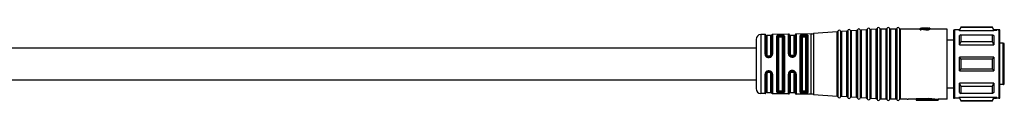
# Model space of a CAD drawing. Header units: millimetres. Extents: x -724 to 2929, y 427 to 799.
# Tile 35 of 48: x 783 to 984, y 439 to 454. Entities that reach past the tile are written whole.
import ezdxf

# ---------------------------------------------------------------- set-up
doc = ezdxf.new("R2010")
doc.units = ezdxf.units.MM

# ---------------------------------------------------------------- blocks, each defined once
blk = doc.blocks.new('Drawing View3')
at = {"color": 7, "linetype": 'Continuous', "lineweight": 25}
for p, q in [((974.78, 20.54), (973.93, 20.53)), ((973.93, 20.53), (973.93, 8.49)), ((974.78, 20.54), (974.78, 20.54)), ((974.78, 16.52), (974.78, 20.54)), ((974.96, 20.42), (974.96, 20.42)), ((974.96, 16.48), (974.96, 20.42)), ((975.94, 20.31), (975.14, 20.31)), ((975.14, 20.31), (975.14, 16.44)), ((975.94, 16.44), (975.94, 20.31)), ((976.13, 20.44), (976.13, 16.49)), ((979.55, 20.62), (976.31, 20.56)), ((976.31, 20.56), (976.31, 16.53)), ((977.16, 8.81), (977.16, 20.21)), ((978.04, 20.43), (977.84, 20.42)), ((978.04, 20.24), (977.84, 20.23)), ((978.73, 20.23), (978.73, 8.79)), ((979.55, 20.62), (979.55, 20.62)), ((979.55, 16.62), (979.55, 20.62)), ((979.75, 16.57), (979.75, 20.46)), ((980.74, 20.31), (979.94, 20.31)), ((979.94, 20.31), (979.94, 16.51)), ((980.74, 16.51), (980.74, 20.31)), ((980.94, 20.48), (980.94, 16.57)), ((984.23, 20.69), (981.14, 20.64)), ((981.14, 20.64), (981.14, 16.63)), ((982, 20.37), (981.94, 20.28)), ((981.94, 8.74), (981.94, 20.28)), ((982.15, 20.12), (982.15, 8.9)), ((982.64, 20.24), (982.64, 20.31)), ((982.84, 20.31), (982.64, 20.31)), ((982.64, 20.24), (982.84, 20.24)), ((982.84, 20.31), (982.84, 20.24)), ((983.33, 20.16), (983.34, 20.13)), ((983.34, 8.89), (983.34, 20.13)), ((983.54, 20.3), (983.53, 20.35)), ((983.54, 20.3), (983.54, 8.72)), ((984.23, 8.32), (984.23, 20.69)), ((984.23, 20.69), (984.23, 20.69)), ((989.49, 21.06), (984.66, 20.71)), ((984.66, 20.71), (984.66, 8.31)), ((984.66, 20.71), (984.66, 20.71)), ((989.49, 7.96), (989.49, 21.06)), ((989.49, 21.06), (989.49, 21.06)), ((989.66, 21.19), (989.66, 7.83)), ((989.66, 21.19), (989.66, 21.19)), ((990.21, 21.23), (990.21, 7.79)), ((991.49, 21.2), (990.4, 21.12)), ((990.4, 21.12), (990.4, 21.12)), ((990.4, 21.12), (990.4, 7.9)), ((991.49, 7.82), (991.49, 21.2)), ((991.49, 21.2), (991.49, 21.2)), ((991.66, 21.33), (991.66, 7.69)), ((991.66, 21.33), (991.66, 21.33)), ((992.21, 21.37), (992.21, 7.65)), ((993.49, 21.34), (992.4, 21.26)), ((992.4, 21.26), (992.4, 21.26)), ((992.4, 21.26), (992.4, 7.75)), ((993.49, 7.68), (993.49, 21.34)), ((993.49, 21.34), (993.49, 21.34)), ((993.66, 21.47), (993.66, 7.54)), ((993.66, 21.47), (993.66, 21.47)), ((994.21, 21.51), (994.21, 7.51)), ((995.49, 21.48), (994.4, 21.41)), ((994.4, 21.41), (994.4, 21.41)), ((994.4, 21.41), (994.4, 7.61)), ((995.49, 7.53), (995.49, 21.48)), ((995.49, 21.48), (995.49, 21.48)), ((995.66, 21.62), (995.66, 7.4)), ((995.66, 21.62), (995.66, 21.62)), ((996.21, 21.66), (996.21, 7.36)), ((997.49, 21.63), (996.4, 21.55)), ((996.4, 21.55), (996.4, 21.55)), ((996.4, 21.55), (996.4, 7.47)), ((997.49, 7.39), (997.49, 21.63)), ((997.49, 21.63), (997.49, 21.63)), ((997.66, 21.76), (997.66, 7.26)), ((997.66, 21.76), (997.66, 21.76)), ((998.22, 21.78), (998.22, 7.24)), ((998.4, 21.66), (998.4, 21.66)), ((998.4, 21.66), (998.4, 7.36)), ((999.49, 21.66), (998.4, 21.66)), ((999.49, 7.36), (999.49, 21.66)), ((999.49, 21.66), (999.49, 21.66)), ((999.67, 21.78), (999.67, 7.24)), ((999.67, 21.78), (999.67, 21.78)), ((1000.22, 21.78), (1000.22, 7.24)), ((1000.4, 21.66), (1000.4, 21.66)), ((1000.4, 21.66), (1000.4, 7.36)), ((1001.49, 21.66), (1000.4, 21.66)), ((1001.49, 7.36), (1001.49, 21.66)), ((1001.49, 21.66), (1001.49, 21.66)), ((1001.67, 21.78), (1001.67, 7.24)), ((1001.67, 21.78), (1001.67, 21.78)), ((1002.22, 21.78), (1002.22, 7.24)), ((1002.4, 21.66), (1002.4, 21.66)), ((1002.4, 21.66), (1002.4, 7.36)), ((1006.44, 21.66), (1002.4, 21.66)), ((1006.44, 21.86), (1006.66, 21.86)), ((1006.44, 21.86), (1006.44, 21.69)), ((1006.66, 21.69), (1006.44, 21.69)), ((1006.44, 21.49), (1006.44, 21.69)), ((1006.44, 21.49), (1006.66, 21.49)), ((1006.66, 21.86), (1007.72, 21.76)), ((1006.66, 21.85), (1007.59, 21.72)), ((1006.66, 21.69), (1006.66, 21.85)), ((1006.66, 21.49), (1006.66, 21.69)), ((1006.66, 21.65), (1007.59, 21.51)), ((1007.98, 21.85), (1006.7, 21.85)), ((1007.59, 21.51), (1007.59, 21.72)), ((1007.72, 21.5), (1007.72, 21.7)), ((1007.89, 21.74), (1007.98, 21.74)), ((1007.98, 21.69), (1007.89, 21.69)), ((1007.89, 21.49), (1007.89, 21.69)), ((1007.89, 21.49), (1007.98, 21.49)), ((1007.98, 21.86), (1007.98, 21.85)), ((1007.98, 21.74), (1007.98, 21.85)), ((1007.98, 21.49), (1007.98, 21.69)), ((1008.1, 21.76), (1008.1, 21.85)), ((1008.15, 21.5), (1008.15, 21.7)), ((1008.19, 21.78), (1008.19, 21.84)), ((1008.23, 21.82), (1008.23, 21.8)), ((1008.44, 21.85), (1008.26, 21.85)), ((1008.32, 21.53), (1008.32, 21.73)), ((1008.4, 21.56), (1008.4, 21.76)), ((1008.44, 21.82), (1008.44, 21.85)), ((1008.44, 21.8), (1008.44, 21.82)), ((1008.44, 21.6), (1008.44, 21.8)), ((1011.94, 21.66), (1008.44, 21.66)), ((1011.94, 7.36), (1011.94, 21.66)), ((1013.24, 21.31), (1013.24, 7.71)), ((1013.44, 21.51), (1013.44, 7.51)), ((1014.46, 21.51), (1013.44, 21.51)), ((1014.49, 21.37), (1014.38, 21.37)), ((1014.49, 21.51), (1014.46, 21.51)), ((1014.78, 22.01), (1014.49, 21.51)), ((1014.49, 21.37), (1014.78, 21.94)), ((1014.49, 21.37), (1014.49, 21.51)), ((1014.49, 21.37), (1021.49, 21.37)), ((1014.78, 20.5), (1014.49, 20.33)), ((1014.49, 18.4), (1014.49, 20.33)), ((1021.21, 22.01), (1014.78, 22.01)), ((1014.78, 22.01), (1014.78, 21.94)), ((1021.21, 21.94), (1014.78, 21.94)), ((1014.78, 20.5), (1014.78, 19.02)), ((1014.78, 20.5), (1021.21, 20.5)), ((1021.49, 21.51), (1021.21, 22.01)), ((1021.21, 21.94), (1021.21, 22.01)), ((1022.03, 21.51), (1021.49, 21.51)), ((1022.11, 21.37), (1021.49, 21.37)), ((1022.54, 21.51), (1022.03, 21.51)), ((1022.59, 21.51), (1022.54, 21.51)), ((1022.54, 21.37), (1022.54, 21.51)), ((1022.54, 21.37), (1022.59, 21.37)), ((1022.59, 21.37), (1022.59, 21.51)), ((1022.59, 7.64), (1022.59, 21.37)), ((1022.74, 21.23), (1022.74, 21.36)), ((1022.74, 7.79), (1022.74, 21.23)), ((972.94, 19.53), (972.94, 9.49)), ((977.36, 20.08), (977.36, 8.94)), ((977.54, 19.95), (977.54, 9.07)), ((977.84, 20.05), (978.04, 20.05)), ((978.34, 9.07), (978.34, 19.95)), ((978.54, 8.93), (978.54, 20.09)), ((982.34, 19.95), (982.34, 9.07)), ((982.64, 20.05), (982.84, 20.05)), ((983.14, 9.07), (983.14, 19.95)), ((1013.24, 19.36), (1011.94, 19.36)), ((1014.49, 18.4), (1014.78, 19.02)), ((1014.49, 18.4), (1021.49, 18.4)), ((1021.21, 19.02), (1014.78, 19.02)), ((1023.44, 18.76), (1022.74, 18.76)), ((1023.44, 14.51), (1023.44, 18.76)), ((1023.64, 10.56), (1023.64, 18.56)), ((972.94, 17.76), (764.99, 17.76)), ((975.44, 16.01), (975.44, 16.15)), ((975.44, 16.15), (975.64, 16.15)), ((975.64, 16.01), (975.64, 16.15)), ((979.91, 16.19), (979.85, 16.28)), ((979.91, 16.21), (979.94, 16.19)), ((979.93, 16.2), (979.91, 16.19)), ((980.44, 16.22), (980.24, 16.22)), ((980.86, 16.3), (980.88, 16.31)), ((980.9, 16.37), (980.88, 16.31)), ((975.44, 16.01), (975.64, 16.01)), ((975.44, 15.86), (975.64, 15.86)), ((980.24, 16.08), (980.44, 16.08)), ((1014.49, 13.14), (1014.49, 15.88)), ((1014.78, 15.55), (1014.49, 15.88)), ((1021.49, 15.88), (1014.49, 15.88)), ((1014.78, 15.55), (1014.78, 13.47)), ((1014.78, 15.55), (1021.21, 15.55)), ((1023.44, 10.36), (1023.44, 14.51)), ((974.78, 8.48), (974.78, 12.43)), ((974.96, 8.59), (974.96, 12.47)), ((975.14, 12.51), (975.14, 8.71)), ((975.64, 13.09), (975.44, 13.09)), ((975.64, 12.94), (975.44, 12.94)), ((975.44, 12.94), (975.44, 12.8)), ((975.64, 12.8), (975.44, 12.8)), ((975.64, 12.94), (975.64, 12.8)), ((975.94, 8.71), (975.94, 12.51)), ((976.13, 12.46), (976.13, 8.58)), ((976.31, 12.42), (976.31, 8.46)), ((979.55, 8.4), (979.55, 12.47)), ((979.75, 8.56), (979.75, 12.52)), ((979.86, 12.83), (979.94, 12.92)), ((979.92, 12.89), (979.95, 12.91)), ((979.95, 12.91), (979.94, 12.92)), ((979.94, 12.58), (979.94, 8.71)), ((980.44, 13.01), (980.24, 13.01)), ((980.24, 12.87), (980.44, 12.87)), ((980.74, 8.71), (980.74, 12.58)), ((980.8, 12.85), (980.77, 12.89)), ((980.85, 12.8), (980.87, 12.8)), ((980.86, 12.8), (980.89, 12.73)), ((980.94, 12.52), (980.94, 8.54)), ((981.14, 12.46), (981.14, 8.38)), ((1014.49, 13.14), (1014.78, 13.47)), ((1014.49, 13.14), (1021.49, 13.14)), ((1021.21, 13.47), (1014.78, 13.47)), ((764.99, 11.26), (972.94, 11.26)), ((1021.49, 10.62), (1014.49, 10.62)), ((1014.49, 8.69), (1014.49, 10.62)), ((1014.78, 9.99), (1014.49, 10.62)), ((1023.44, 10.36), (1022.74, 10.36)), ((974.78, 8.48), (973.93, 8.49)), ((973.93, 8.49), (973.93, 8.49)), ((975.14, 8.71), (975.94, 8.71)), ((976.31, 8.46), (976.31, 8.45)), ((979.55, 8.4), (976.31, 8.45)), ((978.04, 8.97), (977.84, 8.97)), ((977.84, 8.78), (978.04, 8.78)), ((977.84, 8.6), (978.04, 8.59)), ((979.94, 8.71), (980.74, 8.71)), ((981.14, 8.38), (981.14, 8.37)), ((984.23, 8.32), (981.14, 8.37)), ((981.94, 8.74), (982, 8.64)), ((982.84, 8.97), (982.64, 8.97)), ((982.64, 8.71), (982.64, 8.78)), ((982.84, 8.78), (982.64, 8.78)), ((982.64, 8.71), (982.84, 8.71)), ((982.84, 8.78), (982.84, 8.71)), ((983.34, 8.89), (983.33, 8.86)), ((984.66, 8.31), (989.49, 7.96)), ((1011.94, 9.66), (1013.24, 9.66)), ((1014.49, 8.69), (1014.78, 8.52)), ((1014.78, 9.99), (1014.78, 8.52)), ((1014.78, 9.99), (1021.21, 9.99)), ((1021.21, 8.52), (1014.78, 8.52)), ((991.49, 7.82), (990.4, 7.9)), ((993.49, 7.68), (992.4, 7.75)), ((995.49, 7.53), (994.4, 7.61)), ((997.49, 7.39), (996.4, 7.47)), ((999.49, 7.36), (998.4, 7.36)), ((1001.49, 7.36), (1000.4, 7.36)), ((1003.79, 7.36), (1002.4, 7.36)), ((1003.79, 7.36), (1004.02, 7.36)), ((1005.64, 7.36), (1004.02, 7.36)), ((1008.14, 7.42), (1005.64, 7.42)), ((1005.64, 7.42), (1005.64, 7.21)), ((1005.64, 7.21), (1005.64, 7.16)), ((1005.64, 7.21), (1008.14, 7.21)), ((1005.64, 7.16), (1010.15, 7.16)), ((1008.14, 7.52), (1010.14, 7.36)), ((1008.14, 7.52), (1008.14, 7.31)), ((1008.14, 7.31), (1010.14, 7.16)), ((1008.14, 7.31), (1008.14, 7.21)), ((1011.94, 7.36), (1010.14, 7.36)), ((1010.14, 7.36), (1010.14, 7.16)), ((1013.24, 7.71), (1013.24, 7.71)), ((1014.46, 7.51), (1013.44, 7.51)), ((1013.44, 7.51), (1013.44, 7.51)), ((1014.49, 7.64), (1014.38, 7.64)), ((1014.46, 7.51), (1014.49, 7.51)), ((1021.49, 7.64), (1014.49, 7.64)), ((1014.49, 7.51), (1014.49, 7.64)), ((1014.78, 7.08), (1014.49, 7.64)), ((1014.49, 7.51), (1014.78, 7.01)), ((1014.78, 7.08), (1014.78, 7.01)), ((1014.78, 7.08), (1021.21, 7.08)), ((1014.78, 7.01), (1021.21, 7.01)), ((1021.21, 7.01), (1021.49, 7.51)), ((1022.11, 7.64), (1021.49, 7.64)), ((1021.49, 7.64), (1021.49, 7.51)), ((1021.49, 7.51), (1022.03, 7.51)), ((1022.54, 7.51), (1022.03, 7.51)), ((1022.59, 7.64), (1022.54, 7.64)), ((1022.54, 7.51), (1022.54, 7.64)), ((1022.54, 7.51), (1022.59, 7.51)), ((1022.59, 7.51), (1022.59, 7.64)), ((1022.74, 7.66), (1022.74, 7.79))]:
    blk.add_line(p, q, dxfattribs=at)
at = {"color": 7, "linetype": 'Continuous', "lineweight": 25, "flags": 128}
for points in [[(982.84, 20.51), (982.73, 20.5), (982.64, 20.5)], [(1021.21, 19.02), (1021.21, 19.23), (1021.21, 19.43), (1021.21, 19.62), (1021.21, 19.81), (1021.21, 19.99), (1021.21, 20.17), (1021.21, 20.34), (1021.21, 20.5)], [(1021.49, 21.51), (1021.49, 21.51), (1021.49, 21.5), (1021.49, 21.49), (1021.49, 21.48), (1021.49, 21.46), (1021.49, 21.43), (1021.49, 21.41), (1021.49, 21.37)], [(1021.49, 20.33), (1021.49, 20.13), (1021.49, 19.92), (1021.49, 19.7), (1021.49, 19.46), (1021.49, 19.21), (1021.49, 18.95), (1021.49, 18.68), (1021.49, 18.4)], [(980.24, 15.93), (980.35, 15.93), (980.44, 15.93)], [(1021.21, 13.47), (1021.21, 13.73), (1021.21, 13.99), (1021.21, 14.25), (1021.21, 14.51), (1021.21, 14.77), (1021.21, 15.03), (1021.21, 15.29), (1021.21, 15.55)], [(1021.49, 15.88), (1021.49, 15.54), (1021.49, 15.2), (1021.49, 14.85), (1021.49, 14.51), (1021.49, 14.17), (1021.49, 13.82), (1021.49, 13.48), (1021.49, 13.14)], [(980.44, 13.17), (980.33, 13.17), (980.24, 13.17)], [(1021.49, 10.62), (1021.49, 10.34), (1021.49, 10.07), (1021.49, 9.81), (1021.49, 9.56), (1021.49, 9.32), (1021.49, 9.1), (1021.49, 8.89), (1021.49, 8.69)], [(982.64, 8.71), (982.64, 8.68), (982.64, 8.64), (982.64, 8.61), (982.64, 8.59), (982.64, 8.56), (982.64, 8.54), (982.64, 8.53), (982.64, 8.52)], [(982.64, 8.52), (982.75, 8.51), (982.84, 8.51)], [(1021.21, 8.52), (1021.21, 8.68), (1021.21, 8.85), (1021.21, 9.02), (1021.21, 9.21), (1021.21, 9.39), (1021.21, 9.59), (1021.21, 9.79), (1021.21, 9.99)], [(1021.21, 7.01), (1021.21, 7.01), (1021.21, 7.01), (1021.21, 7.02), (1021.21, 7.03), (1021.21, 7.04), (1021.21, 7.05), (1021.21, 7.07), (1021.21, 7.08)]]:
    blk.add_lwpolyline(points, dxfattribs=at)
at = {"color": 7, "linetype": 'Continuous', "lineweight": 25}
for centre, radius, start, end in [((973.94, 19.53), 1, 90.9414, 180), ((974.78, 20.34), 0.2, 25.1232, 90.9414), ((975.14, 20.51), 0.2, 205.1232, 270), ((975.94, 20.51), 0.2, 270, 338.8076), ((976.32, 20.36), 0.2, 90.9414, 158.8076), ((979.56, 20.42), 0.2, 13.2085, 90.9414), ((979.94, 20.51), 0.2, 193.2085, 270), ((980.74, 20.51), 0.2, 270, 350.5945), ((981.14, 20.44), 0.2, 90.9414, 170.5945), ((984.09, 28.69), 8, 270.9414, 274.0718), ((989.47, 21.26), 0.2, 274.0718, 340.4937), ((989.94, 21.09), 0.3, 90, 160.4937), ((989.94, 21.09), 0.3, 27.65, 90), ((990.39, 21.32), 0.2, 207.65, 270), ((990.39, 21.32), 0.2, 270, 274.0718), ((991.47, 21.4), 0.2, 274.0718, 340.4937), ((991.94, 21.23), 0.3, 90, 160.4937), ((991.94, 21.23), 0.3, 27.65, 90), ((992.39, 21.46), 0.2, 207.65, 270), ((992.39, 21.46), 0.2, 270, 274.0718), ((993.47, 21.54), 0.2, 274.0718, 340.4937), ((993.94, 21.37), 0.3, 90, 160.4937), ((993.94, 21.37), 0.3, 27.65, 90), ((994.39, 21.61), 0.2, 207.65, 270), ((994.39, 21.61), 0.2, 270, 274.0718), ((995.47, 21.68), 0.2, 274.0718, 340.4937), ((995.94, 21.52), 0.3, 90, 160.4937), ((995.94, 21.52), 0.3, 27.65, 90), ((996.39, 21.75), 0.2, 207.65, 270), ((996.39, 21.75), 0.2, 270, 274.0718), ((997.47, 21.83), 0.2, 274.0718, 340.4937), ((997.94, 21.66), 0.3, 90, 160.4937), ((997.94, 21.66), 0.3, 23.5782, 90), ((998.4, 21.86), 0.2, 203.5782, 270), ((999.49, 21.86), 0.2, 270, 336.4218), ((999.94, 21.66), 0.3, 90, 156.4218), ((999.94, 21.66), 0.3, 23.5782, 90), ((1000.4, 21.86), 0.2, 203.5782, 270), ((1001.49, 21.86), 0.2, 270, 336.4218), ((1001.94, 21.66), 0.3, 90, 156.4218), ((1001.94, 21.66), 0.3, 23.5782, 90), ((1002.4, 21.86), 0.2, 203.5782, 270), ((1013.44, 21.31), 0.2, 90, 180), ((1022.59, 21.36), 0.15, 360, 90), ((1022.6, 21.23), 0.149, 0.5618, 90.551), ((1023.44, 18.56), 0.2, 360, 90), ((973.94, 9.49), 1, 180, 269.0586), ((974.78, 8.68), 0.2, 269.0586, 334.8768), ((975.14, 8.51), 0.2, 90, 154.8768), ((975.94, 8.51), 0.2, 21.1924, 90), ((976.32, 8.65), 0.2, 201.1924, 269.0586), ((979.56, 8.6), 0.2, 269.0586, 346.7915), ((979.94, 8.51), 0.2, 90, 166.7915), ((980.74, 8.51), 0.2, 9.4055, 90), ((981.14, 8.57), 0.2, 189.4055, 269.0586), ((984.09, 0.33), 8, 85.9282, 89.0586), ((989.47, 7.76), 0.2, 19.5063, 85.9282), ((989.94, 7.93), 0.3, 199.5063, 270), ((989.94, 7.93), 0.3, 270, 332.35), ((990.39, 7.7), 0.2, 90, 152.35), ((990.39, 7.7), 0.2, 85.9282, 90), ((991.47, 7.62), 0.2, 19.5063, 85.9282), ((991.94, 7.79), 0.3, 199.5063, 270), ((991.94, 7.79), 0.3, 270, 332.35), ((992.39, 7.55), 0.2, 90, 152.35), ((992.39, 7.55), 0.2, 85.9282, 90), ((993.47, 7.48), 0.2, 19.5063, 85.9282), ((993.94, 7.64), 0.3, 199.5063, 270), ((993.94, 7.64), 0.3, 270, 332.35), ((994.39, 7.41), 0.2, 90, 152.35), ((994.39, 7.41), 0.2, 85.9282, 90), ((995.47, 7.33), 0.2, 19.5063, 85.9282), ((995.94, 7.5), 0.3, 199.5063, 270), ((995.94, 7.5), 0.3, 270, 332.35), ((996.39, 7.27), 0.2, 90, 152.35), ((996.39, 7.27), 0.2, 85.9282, 90), ((997.47, 7.19), 0.2, 19.5063, 85.9282), ((997.94, 7.36), 0.3, 199.5063, 270), ((997.94, 7.36), 0.3, 270, 336.4218), ((998.4, 7.16), 0.2, 90, 156.4218), ((999.49, 7.16), 0.2, 23.5782, 90), ((999.94, 7.36), 0.3, 203.5782, 270), ((999.94, 7.36), 0.3, 270, 336.4218), ((1000.4, 7.16), 0.2, 90, 156.4218), ((1001.49, 7.16), 0.2, 23.5782, 90), ((1001.94, 7.36), 0.3, 203.5782, 270), ((1001.94, 7.36), 0.3, 270, 336.4218), ((1002.4, 7.16), 0.2, 90, 156.4218), ((1013.44, 7.71), 0.2, 180, 270), ((1022.6, 7.79), 0.149, 269.449, 359.4382), ((1022.59, 7.66), 0.15, 270, 0)]:
    blk.add_arc(centre, radius, start, end, dxfattribs=at)
for points, knots in [([(977.84, 20.42), (977.74, 20.42), (977.55, 20.41), (977.32, 20.36), (977.19, 20.29), (977.17, 20.23), (977.16, 20.21)], [0, 0, 0, 0, 0.267435, 0.545129, 0.771587, 1, 1, 1, 1]), ([(977.36, 20.08), (977.36, 20.1), (977.38, 20.14), (977.49, 20.19), (977.62, 20.22), (977.75, 20.23), (977.81, 20.23), (977.84, 20.23)], [0, 0, 0, 0, 0.25154, 0.501516, 0.750497, 0.875418, 1, 1, 1, 1]), ([(977.84, 20.42), (977.84, 20.41), (977.84, 20.4), (977.84, 20.36), (977.84, 20.3), (977.84, 20.26), (977.84, 20.23)], [0, 0, 0, 0, 0.251401, 0.499942, 0.748554, 1, 1, 1, 1]), ([(978.73, 20.23), (978.72, 20.26), (978.7, 20.31), (978.62, 20.35), (978.5, 20.39), (978.35, 20.42), (978.18, 20.43), (978.09, 20.43), (978.04, 20.43)], [0, 0, 0, 0, 0.249761, 0.383741, 0.512149, 0.756159, 0.878095, 1, 1, 1, 1]), ([(978.04, 20.43), (978.04, 20.42), (978.04, 20.4), (978.04, 20.36), (978.04, 20.3), (978.04, 20.26), (978.04, 20.24)], [0, 0, 0, 0, 0.24324, 0.500063, 0.756851, 1, 1, 1, 1]), ([(978.04, 20.24), (978.08, 20.24), (978.14, 20.24), (978.27, 20.23), (978.4, 20.2), (978.52, 20.16), (978.53, 20.11), (978.54, 20.09)], [0, 0, 0, 0, 0.124869, 0.250002, 0.498994, 0.749016, 1, 1, 1, 1]), ([(982.64, 20.5), (982.58, 20.5), (982.44, 20.5), (982.26, 20.47), (982.1, 20.43), (982.04, 20.39), (982, 20.37)], [0, 0, 0, 0, 0.24118, 0.484217, 0.736021, 1, 1, 1, 1]), ([(982.19, 20.18), (982.18, 20.21), (982.17, 20.25), (982.13, 20.32), (982.07, 20.36), (982.02, 20.37), (982, 20.37)], [0, 0, 0, 0, 0.241453, 0.500003, 0.758551, 1, 1, 1, 1]), ([(982.15, 20.12), (982.15, 20.13), (982.15, 20.15), (982.18, 20.17), (982.19, 20.18)], [0, 0, 0, 0, 0.500952, 1, 1, 1, 1]), ([(982.19, 20.18), (982.21, 20.2), (982.26, 20.24), (982.37, 20.28), (982.5, 20.3), (982.6, 20.31), (982.64, 20.31)], [0, 0, 0, 0, 0.257979, 0.509232, 0.755839, 1, 1, 1, 1]), ([(982.19, 20.18), (982.21, 20.19), (982.26, 20.21), (982.37, 20.23), (982.5, 20.24), (982.6, 20.24), (982.64, 20.24)], [0, 0, 0, 0, 0.261383, 0.514816, 0.760828, 1, 1, 1, 1]), ([(982.84, 20.51), (982.92, 20.51), (983.08, 20.51), (983.29, 20.48), (983.46, 20.43), (983.5, 20.38), (983.53, 20.35)], [0, 0, 0, 0, 0.239621, 0.485413, 0.736282, 1, 1, 1, 1]), ([(982.84, 20.31), (982.9, 20.31), (983.02, 20.31), (983.17, 20.28), (983.29, 20.23), (983.32, 20.19), (983.33, 20.16)], [0, 0, 0, 0, 0.2497247, 0.4968869, 0.7398256, 1, 1, 1, 1]), ([(982.84, 20.24), (982.9, 20.24), (983.02, 20.24), (983.17, 20.22), (983.28, 20.2), (983.32, 20.17), (983.33, 20.16)], [0, 0, 0, 0, 0.246175, 0.494713, 0.740223, 1, 1, 1, 1]), ([(983.33, 20.16), (983.34, 20.18), (983.35, 20.23), (983.39, 20.29), (983.46, 20.34), (983.5, 20.35), (983.53, 20.35)], [0, 0, 0, 0, 0.241118, 0.500002, 0.758885, 1, 1, 1, 1]), ([(1007.59, 21.72), (1007.62, 21.71), (1007.66, 21.71), (1007.7, 21.7), (1007.72, 21.7)], [0, 0, 0, 0, 0.56, 1, 1, 1, 1]), ([(1007.59, 21.51), (1007.62, 21.51), (1007.66, 21.5), (1007.7, 21.5), (1007.72, 21.5)], [0, 0, 0, 0, 0.56, 1, 1, 1, 1]), ([(1007.72, 21.76), (1007.75, 21.75), (1007.81, 21.75), (1007.87, 21.74), (1007.89, 21.74)], [0, 0, 0, 0, 0.56, 1, 1, 1, 1]), ([(1007.89, 21.69), (1007.86, 21.69), (1007.8, 21.7), (1007.75, 21.7), (1007.72, 21.7)], [0, 0, 0, 0, 0.56, 1, 1, 1, 1]), ([(1007.72, 21.5), (1007.75, 21.49), (1007.81, 21.49), (1007.87, 21.49), (1007.89, 21.49)], [0, 0, 0, 0, 0.56, 1, 1, 1, 1]), ([(1007.98, 21.86), (1008.01, 21.86), (1008.07, 21.86), (1008.12, 21.86), (1008.15, 21.86)], [0, 0, 0, 0, 0.56, 1, 1, 1, 1]), ([(1008.1, 21.85), (1008.08, 21.85), (1008.04, 21.85), (1008, 21.85), (1007.98, 21.85)], [0, 0, 0, 0, 0.56, 1, 1, 1, 1]), ([(1008.1, 21.76), (1008.08, 21.75), (1008.04, 21.75), (1008, 21.74), (1007.98, 21.74)], [0, 0, 0, 0, 0.56, 1, 1, 1, 1]), ([(1008.15, 21.7), (1008.12, 21.7), (1008.06, 21.7), (1008, 21.69), (1007.98, 21.69)], [0, 0, 0, 0, 0.56, 1, 1, 1, 1]), ([(1007.98, 21.49), (1008.01, 21.49), (1008.07, 21.49), (1008.12, 21.49), (1008.15, 21.5)], [0, 0, 0, 0, 0.56, 1, 1, 1, 1]), ([(1008.1, 21.85), (1008.12, 21.85), (1008.15, 21.84), (1008.18, 21.84), (1008.19, 21.84)], [0, 0, 0, 0, 0.559999, 1, 1, 1, 1]), ([(1008.19, 21.78), (1008.17, 21.77), (1008.15, 21.77), (1008.12, 21.76), (1008.1, 21.76)], [0, 0, 0, 0, 0.559999, 1, 1, 1, 1]), ([(1008.15, 21.86), (1008.18, 21.86), (1008.24, 21.86), (1008.29, 21.85), (1008.32, 21.85)], [0, 0, 0, 0, 0.559999, 1, 1, 1, 1]), ([(1008.32, 21.73), (1008.29, 21.73), (1008.23, 21.72), (1008.17, 21.7), (1008.15, 21.7)], [0, 0, 0, 0, 0.559999, 1, 1, 1, 1]), ([(1008.32, 21.53), (1008.29, 21.52), (1008.23, 21.51), (1008.17, 21.5), (1008.15, 21.5)], [0, 0, 0, 0, 0.559999, 1, 1, 1, 1]), ([(1008.19, 21.84), (1008.2, 21.84), (1008.21, 21.83), (1008.23, 21.83), (1008.23, 21.82)], [0, 0, 0, 0, 0.559997, 1, 1, 1, 1]), ([(1008.23, 21.8), (1008.22, 21.8), (1008.21, 21.79), (1008.2, 21.78), (1008.19, 21.78)], [0, 0, 0, 0, 0.559997, 1, 1, 1, 1]), ([(1008.32, 21.85), (1008.33, 21.85), (1008.36, 21.85), (1008.39, 21.85), (1008.4, 21.84)], [0, 0, 0, 0, 0.5599985, 1, 1, 1, 1]), ([(1008.4, 21.76), (1008.39, 21.76), (1008.36, 21.75), (1008.33, 21.74), (1008.32, 21.73)], [0, 0, 0, 0, 0.559998, 1, 1, 1, 1]), ([(1008.4, 21.56), (1008.39, 21.55), (1008.36, 21.54), (1008.33, 21.53), (1008.32, 21.53)], [0, 0, 0, 0, 0.559998, 1, 1, 1, 1]), ([(1008.4, 21.84), (1008.41, 21.84), (1008.42, 21.83), (1008.44, 21.82), (1008.44, 21.82)], [0, 0, 0, 0, 0.559994, 1, 1, 1, 1]), ([(1008.44, 21.8), (1008.44, 21.79), (1008.42, 21.78), (1008.41, 21.77), (1008.4, 21.76)], [0, 0, 0, 0, 0.559996, 1, 1, 1, 1]), ([(1008.44, 21.6), (1008.44, 21.59), (1008.42, 21.58), (1008.41, 21.57), (1008.4, 21.56)], [0, 0, 0, 0, 0.559996, 1, 1, 1, 1]), ([(1014.38, 21.37), (1014.4, 21.42), (1014.45, 21.5), (1014.45, 21.51), (1014.46, 21.51)], [0, 0, 0, 0, 0.561136, 1, 1, 1, 1]), ([(1021.49, 21.37), (1021.44, 21.48), (1021.35, 21.67), (1021.25, 21.85), (1021.21, 21.94)], [0, 0, 0, 0, 0.554448, 1, 1, 1, 1]), ([(1021.21, 20.5), (1021.26, 20.47), (1021.36, 20.41), (1021.45, 20.35), (1021.49, 20.33)], [0, 0, 0, 0, 0.565533, 1, 1, 1, 1]), ([(1022.11, 21.37), (1022.09, 21.42), (1022.04, 21.5), (1022.04, 21.51), (1022.03, 21.51)], [0, 0, 0, 0, 0.561136, 1, 1, 1, 1]), ([(977.54, 19.95), (977.55, 19.97), (977.56, 20), (977.64, 20.03), (977.74, 20.05), (977.81, 20.05), (977.84, 20.05)], [0, 0, 0, 0, 0.286333, 0.566645, 0.783294, 1, 1, 1, 1]), ([(978.04, 20.05), (978.09, 20.05), (978.18, 20.05), (978.27, 20.02), (978.33, 19.99), (978.34, 19.97), (978.34, 19.95)], [0, 0, 0, 0, 0.2759772, 0.551671, 0.772108, 1, 1, 1, 1]), ([(982.34, 19.95), (982.35, 19.97), (982.36, 20), (982.44, 20.03), (982.54, 20.05), (982.61, 20.05), (982.64, 20.05)], [0, 0, 0, 0, 0.286333, 0.566645, 0.783294, 1, 1, 1, 1]), ([(982.84, 20.05), (982.89, 20.05), (982.98, 20.05), (983.07, 20.02), (983.13, 19.99), (983.14, 19.97), (983.14, 19.95)], [0, 0, 0, 0, 0.2759772, 0.5516711, 0.7721081, 1, 1, 1, 1]), ([(1021.49, 18.4), (1021.44, 18.51), (1021.35, 18.72), (1021.25, 18.93), (1021.21, 19.02)], [0, 0, 0, 0, 0.554449, 1, 1, 1, 1]), ([(974.78, 16.52), (974.79, 16.44), (974.8, 16.31), (974.89, 16.15), (974.97, 16.05), (975.08, 15.96), (975.23, 15.88), (975.36, 15.87), (975.44, 15.86)], [0, 0, 0, 0, 0.247774, 0.377676, 0.510624, 0.642416, 0.769734, 1, 1, 1, 1]), ([(975.44, 16.01), (975.38, 16.02), (975.25, 16.03), (975.1, 16.14), (974.98, 16.3), (974.97, 16.42), (974.96, 16.48)], [0, 0, 0, 0, 0.2487188, 0.4980884, 0.748561, 1, 1, 1, 1]), ([(975.14, 16.44), (975.15, 16.41), (975.16, 16.33), (975.23, 16.23), (975.33, 16.17), (975.41, 16.16), (975.44, 16.15)], [0, 0, 0, 0, 0.25191, 0.506201, 0.756885, 1, 1, 1, 1]), ([(975.64, 15.86), (975.73, 15.87), (975.86, 15.88), (976.01, 15.96), (976.15, 16.08), (976.28, 16.27), (976.3, 16.44), (976.31, 16.53)], [0, 0, 0, 0, 0.239085, 0.362958, 0.487455, 0.74218, 1, 1, 1, 1]), ([(976.13, 16.49), (976.12, 16.42), (976.11, 16.3), (976, 16.14), (975.86, 16.05), (975.74, 16.02), (975.68, 16.01), (975.64, 16.01)], [0, 0, 0, 0, 0.251106, 0.500918, 0.749973, 0.874947, 1, 1, 1, 1]), ([(975.64, 16.15), (975.68, 16.16), (975.76, 16.17), (975.86, 16.23), (975.93, 16.33), (975.94, 16.41), (975.94, 16.44)], [0, 0, 0, 0, 0.244541, 0.494439, 0.747625, 1, 1, 1, 1]), ([(979.55, 16.62), (979.55, 16.57), (979.56, 16.47), (979.61, 16.33), (979.69, 16.2), (979.76, 16.13), (979.8, 16.09)], [0, 0, 0, 0, 0.2459824, 0.5061825, 0.7632622, 1, 1, 1, 1]), ([(979.91, 16.21), (979.89, 16.23), (979.84, 16.28), (979.79, 16.36), (979.76, 16.46), (979.75, 16.53), (979.75, 16.57)], [0, 0, 0, 0, 0.199428, 0.46575, 0.7326, 1, 1, 1, 1]), ([(979.91, 16.19), (979.9, 16.19), (979.88, 16.18), (979.84, 16.14), (979.81, 16.11), (979.8, 16.09)], [0, 0, 0, 0, 0.340011, 0.680025, 1, 1, 1, 1]), ([(979.8, 16.09), (979.86, 16.05), (980, 15.95), (980.16, 15.94), (980.24, 15.93)], [0, 0, 0, 0, 0.506474, 1, 1, 1, 1]), ([(980.24, 16.08), (980.19, 16.09), (980.07, 16.1), (979.97, 16.16), (979.93, 16.2)], [0, 0, 0, 0, 0.498405, 1, 1, 1, 1]), ([(980.24, 16.22), (980.2, 16.23), (980.11, 16.24), (980.01, 16.32), (979.96, 16.41), (979.95, 16.48), (979.94, 16.51)], [0, 0, 0, 0, 0.275977, 0.551671, 0.772108, 1, 1, 1, 1]), ([(979.94, 16.19), (979.95, 16.18), (979.99, 16.15), (980.06, 16.12), (980.15, 16.09), (980.22, 16.09), (980.25, 16.09)], [0, 0, 0, 0, 0.111895, 0.411443, 0.707998, 1, 1, 1, 1]), ([(980.74, 16.51), (980.74, 16.47), (980.73, 16.38), (980.65, 16.29), (980.55, 16.23), (980.48, 16.23), (980.44, 16.22)], [0, 0, 0, 0, 0.286333, 0.566645, 0.783294, 1, 1, 1, 1]), ([(980.86, 16.3), (980.83, 16.27), (980.79, 16.21), (980.68, 16.14), (980.57, 16.09), (980.49, 16.08), (980.44, 16.08)], [0, 0, 0, 0, 0.250656, 0.499639, 0.748804, 1, 1, 1, 1]), ([(980.44, 15.93), (980.5, 15.93), (980.61, 15.94), (980.77, 16.01), (980.92, 16.11), (980.99, 16.2), (981.02, 16.25)], [0, 0, 0, 0, 0.244679, 0.489815, 0.743445, 1, 1, 1, 1]), ([(980.44, 16.09), (980.48, 16.09), (980.55, 16.09), (980.62, 16.12), (980.65, 16.13)], [0, 0, 0, 0, 0.55053, 1, 1, 1, 1]), ([(980.94, 16.57), (980.94, 16.52), (980.93, 16.43), (980.88, 16.34), (980.86, 16.3)], [0, 0, 0, 0, 0.5010697, 1, 1, 1, 1]), ([(980.88, 16.31), (980.89, 16.31), (980.91, 16.3), (980.96, 16.28), (981, 16.26), (981.02, 16.25)], [0, 0, 0, 0, 0.340191, 0.680378, 1, 1, 1, 1]), ([(981.02, 16.25), (981.05, 16.3), (981.12, 16.43), (981.13, 16.56), (981.14, 16.63)], [0, 0, 0, 0, 0.485244, 1, 1, 1, 1]), ([(975.44, 16.01), (975.44, 16.01), (975.44, 16), (975.44, 15.96), (975.44, 15.92), (975.44, 15.88), (975.44, 15.86)], [0, 0, 0, 0, 0.251195, 0.500058, 0.748854, 1, 1, 1, 1]), ([(975.64, 16.01), (975.64, 16.01), (975.64, 16), (975.64, 15.96), (975.64, 15.92), (975.64, 15.88), (975.64, 15.86)], [0, 0, 0, 0, 0.2442222, 0.4999405, 0.7556907, 1, 1, 1, 1]), ([(1021.21, 15.55), (1021.26, 15.61), (1021.36, 15.72), (1021.45, 15.83), (1021.49, 15.88)], [0, 0, 0, 0, 0.565533, 1, 1, 1, 1]), ([(975.44, 13.09), (975.35, 13.07), (975.15, 13.05), (974.93, 12.87), (974.8, 12.65), (974.79, 12.5), (974.78, 12.43)], [0, 0, 0, 0, 0.267981, 0.546138, 0.772629, 1, 1, 1, 1]), ([(974.96, 12.47), (974.97, 12.53), (974.98, 12.65), (975.1, 12.8), (975.25, 12.91), (975.38, 12.93), (975.44, 12.94)], [0, 0, 0, 0, 0.251896, 0.502235, 0.751514, 1, 1, 1, 1]), ([(975.44, 12.8), (975.41, 12.79), (975.33, 12.78), (975.23, 12.72), (975.16, 12.62), (975.15, 12.54), (975.14, 12.51)], [0, 0, 0, 0, 0.243752, 0.493162, 0.746575, 1, 1, 1, 1]), ([(975.44, 12.94), (975.44, 12.94), (975.44, 12.95), (975.44, 12.98), (975.44, 13.03), (975.44, 13.07), (975.44, 13.09)], [0, 0, 0, 0, 0.244355, 0.500002, 0.755649, 1, 1, 1, 1]), ([(976.31, 12.42), (976.31, 12.5), (976.29, 12.63), (976.21, 12.79), (976.12, 12.9), (976.01, 12.98), (975.85, 13.07), (975.72, 13.08), (975.64, 13.09)], [0, 0, 0, 0, 0.2508308, 0.3796004, 0.511972, 0.6439157, 0.7713805, 1, 1, 1, 1]), ([(975.64, 12.94), (975.64, 12.94), (975.64, 12.95), (975.64, 12.98), (975.64, 13.03), (975.64, 13.07), (975.64, 13.09)], [0, 0, 0, 0, 0.251175, 0.5, 0.748825, 1, 1, 1, 1]), ([(975.64, 12.94), (975.68, 12.93), (975.74, 12.93), (975.86, 12.89), (976, 12.8), (976.11, 12.65), (976.12, 12.52), (976.13, 12.46)], [0, 0, 0, 0, 0.124996, 0.24988, 0.498893, 0.748923, 1, 1, 1, 1]), ([(975.94, 12.51), (975.94, 12.54), (975.93, 12.62), (975.86, 12.72), (975.76, 12.78), (975.68, 12.79), (975.64, 12.8)], [0, 0, 0, 0, 0.25281, 0.507519, 0.757887, 1, 1, 1, 1]), ([(979.83, 13.03), (979.79, 12.99), (979.71, 12.93), (979.62, 12.79), (979.56, 12.64), (979.56, 12.53), (979.55, 12.47)], [0, 0, 0, 0, 0.239026, 0.480872, 0.740027, 1, 1, 1, 1]), ([(979.75, 12.52), (979.75, 12.56), (979.76, 12.64), (979.8, 12.74), (979.85, 12.83), (979.9, 12.87), (979.92, 12.89)], [0, 0, 0, 0, 0.276439, 0.551893, 0.826458, 1, 1, 1, 1]), ([(980.24, 13.17), (980.17, 13.16), (980.02, 13.15), (979.89, 13.07), (979.83, 13.03)], [0, 0, 0, 0, 0.494912, 1, 1, 1, 1]), ([(979.94, 12.92), (979.93, 12.92), (979.91, 12.94), (979.87, 12.98), (979.84, 13.01), (979.83, 13.03)], [0, 0, 0, 0, 0.340043, 0.680083, 1, 1, 1, 1]), ([(979.94, 12.58), (979.95, 12.62), (979.96, 12.7), (980.04, 12.8), (980.14, 12.86), (980.21, 12.86), (980.24, 12.87)], [0, 0, 0, 0, 0.285261, 0.56524, 0.782325, 1, 1, 1, 1]), ([(979.95, 12.91), (980, 12.94), (980.09, 13), (980.19, 13.01), (980.24, 13.01)], [0, 0, 0, 0, 0.50052, 1, 1, 1, 1]), ([(980.25, 13), (980.22, 13), (980.16, 13), (980.06, 12.98), (980, 12.95), (979.96, 12.92), (979.96, 12.91)], [0, 0, 0, 0, 0.298295, 0.601169, 0.907165, 1, 1, 1, 1]), ([(981.01, 12.87), (980.97, 12.91), (980.9, 13), (980.76, 13.09), (980.61, 13.15), (980.5, 13.16), (980.44, 13.17)], [0, 0, 0, 0, 0.256096, 0.509575, 0.755037, 1, 1, 1, 1]), ([(980.44, 13.01), (980.48, 13.01), (980.56, 13), (980.68, 12.96), (980.77, 12.89), (980.82, 12.83), (980.85, 12.8)], [0, 0, 0, 0, 0.252641, 0.502481, 0.751075, 1, 1, 1, 1]), ([(980.65, 12.96), (980.62, 12.97), (980.55, 13), (980.48, 13), (980.44, 13)], [0, 0, 0, 0, 0.482689, 1, 1, 1, 1]), ([(980.44, 12.87), (980.49, 12.86), (980.58, 12.85), (980.67, 12.77), (980.73, 12.68), (980.74, 12.61), (980.74, 12.58)], [0, 0, 0, 0, 0.2769154, 0.5530612, 0.7731415, 1, 1, 1, 1]), ([(980.85, 12.8), (980.88, 12.76), (980.93, 12.67), (980.94, 12.57), (980.94, 12.52)], [0, 0, 0, 0, 0.499413, 1, 1, 1, 1]), ([(980.87, 12.8), (980.88, 12.8), (980.9, 12.81), (980.95, 12.83), (980.99, 12.86), (981.01, 12.87)], [0, 0, 0, 0, 0.340194, 0.680391, 1, 1, 1, 1]), ([(981.14, 12.46), (981.13, 12.54), (981.12, 12.68), (981.04, 12.81), (981.01, 12.87)], [0, 0, 0, 0, 0.4936191, 1, 1, 1, 1]), ([(1021.49, 13.14), (1021.44, 13.2), (1021.35, 13.31), (1021.25, 13.42), (1021.21, 13.47)], [0, 0, 0, 0, 0.5544486, 1, 1, 1, 1]), ([(1021.21, 9.99), (1021.26, 10.11), (1021.36, 10.32), (1021.45, 10.53), (1021.49, 10.62)], [0, 0, 0, 0, 0.5655332, 1, 1, 1, 1]), ([(1023.44, 10.36), (1023.47, 10.36), (1023.51, 10.36), (1023.56, 10.39), (1023.59, 10.42), (1023.62, 10.46), (1023.64, 10.51), (1023.64, 10.54), (1023.64, 10.56)], [0, 0, 0, 0, 0.239863, 0.364387, 0.491821, 0.715001, 0.849884, 1, 1, 1, 1]), ([(977.16, 8.81), (977.17, 8.78), (977.19, 8.72), (977.35, 8.65), (977.54, 8.62), (977.71, 8.6), (977.8, 8.6), (977.84, 8.6)], [0, 0, 0, 0, 0.251806, 0.512867, 0.757708, 0.878904, 1, 1, 1, 1]), ([(977.84, 8.78), (977.81, 8.78), (977.75, 8.79), (977.62, 8.8), (977.49, 8.82), (977.38, 8.87), (977.36, 8.92), (977.36, 8.94)], [0, 0, 0, 0, 0.124681, 0.249706, 0.498756, 0.748856, 1, 1, 1, 1]), ([(977.84, 8.97), (977.8, 8.97), (977.71, 8.97), (977.61, 9), (977.56, 9.03), (977.55, 9.05), (977.54, 9.07)], [0, 0, 0, 0, 0.275977, 0.551671, 0.772108, 1, 1, 1, 1]), ([(977.84, 8.6), (977.84, 8.6), (977.84, 8.62), (977.84, 8.66), (977.84, 8.72), (977.84, 8.76), (977.84, 8.78)], [0, 0, 0, 0, 0.243207, 0.499872, 0.756606, 1, 1, 1, 1]), ([(978.34, 9.07), (978.34, 9.05), (978.33, 9.02), (978.25, 8.99), (978.15, 8.97), (978.08, 8.97), (978.04, 8.97)], [0, 0, 0, 0, 0.286333, 0.566645, 0.783294, 1, 1, 1, 1]), ([(978.54, 8.93), (978.53, 8.91), (978.52, 8.86), (978.4, 8.81), (978.27, 8.79), (978.14, 8.78), (978.08, 8.78), (978.04, 8.78)], [0, 0, 0, 0, 0.251331, 0.501166, 0.750173, 0.875215, 1, 1, 1, 1]), ([(978.04, 8.59), (978.14, 8.59), (978.34, 8.6), (978.57, 8.64), (978.7, 8.71), (978.72, 8.76), (978.73, 8.79)], [0, 0, 0, 0, 0.267094, 0.544672, 0.771233, 1, 1, 1, 1]), ([(978.04, 8.59), (978.04, 8.6), (978.04, 8.62), (978.04, 8.66), (978.04, 8.72), (978.04, 8.76), (978.04, 8.78)], [0, 0, 0, 0, 0.251426, 0.499997, 0.748572, 1, 1, 1, 1]), ([(982.19, 8.84), (982.18, 8.81), (982.17, 8.77), (982.13, 8.7), (982.07, 8.66), (982.02, 8.65), (982, 8.64)], [0, 0, 0, 0, 0.241452, 0.500002, 0.75855, 1, 1, 1, 1]), ([(982, 8.64), (982.04, 8.62), (982.11, 8.58), (982.28, 8.54), (982.46, 8.52), (982.58, 8.52), (982.64, 8.52)], [0, 0, 0, 0, 0.293182, 0.56768, 0.777815, 1, 1, 1, 1]), ([(982.19, 8.84), (982.18, 8.85), (982.15, 8.87), (982.15, 8.89), (982.15, 8.9)], [0, 0, 0, 0, 0.499399, 1, 1, 1, 1]), ([(982.64, 8.78), (982.6, 8.78), (982.5, 8.78), (982.37, 8.79), (982.26, 8.81), (982.21, 8.83), (982.19, 8.84)], [0, 0, 0, 0, 0.239323, 0.485388, 0.738771, 1, 1, 1, 1]), ([(982.64, 8.71), (982.59, 8.71), (982.48, 8.72), (982.3, 8.76), (982.23, 8.8), (982.19, 8.84)], [0, 0, 0, 0, 0.279386, 0.559393, 1, 1, 1, 1]), ([(982.64, 8.97), (982.6, 8.97), (982.51, 8.97), (982.41, 9), (982.36, 9.03), (982.35, 9.05), (982.34, 9.07)], [0, 0, 0, 0, 0.275977, 0.551671, 0.772108, 1, 1, 1, 1]), ([(983.14, 9.07), (983.14, 9.05), (983.13, 9.02), (983.05, 8.99), (982.95, 8.97), (982.88, 8.97), (982.84, 8.97)], [0, 0, 0, 0, 0.286333, 0.566645, 0.783294, 1, 1, 1, 1]), ([(983.33, 8.86), (983.32, 8.85), (983.28, 8.82), (983.17, 8.8), (983.02, 8.78), (982.9, 8.78), (982.84, 8.78)], [0, 0, 0, 0, 0.2596741, 0.5058768, 0.7547267, 1, 1, 1, 1]), ([(983.33, 8.86), (983.32, 8.83), (983.29, 8.79), (983.17, 8.74), (983.02, 8.71), (982.9, 8.71), (982.84, 8.71)], [0, 0, 0, 0, 0.260203, 0.503108, 0.750294, 1, 1, 1, 1]), ([(982.84, 8.51), (982.92, 8.51), (983.08, 8.51), (983.29, 8.54), (983.46, 8.59), (983.5, 8.64), (983.53, 8.67)], [0, 0, 0, 0, 0.240986, 0.480354, 0.730325, 1, 1, 1, 1]), ([(983.33, 8.86), (983.34, 8.83), (983.35, 8.79), (983.39, 8.73), (983.46, 8.68), (983.5, 8.67), (983.53, 8.67)], [0, 0, 0, 0, 0.2411129, 0.4999947, 0.7588798, 1, 1, 1, 1]), ([(983.53, 8.67), (983.53, 8.68), (983.54, 8.69), (983.54, 8.71), (983.54, 8.72)], [0, 0, 0, 0, 0.5599111, 1, 1, 1, 1]), ([(1021.49, 8.69), (1021.44, 8.66), (1021.35, 8.6), (1021.25, 8.55), (1021.21, 8.52)], [0, 0, 0, 0, 0.5544486, 1, 1, 1, 1]), ([(1014.46, 7.51), (1014.45, 7.52), (1014.44, 7.53), (1014.4, 7.61), (1014.38, 7.64)], [0, 0, 0, 0, 0.55874, 1, 1, 1, 1]), ([(1021.21, 7.08), (1021.26, 7.19), (1021.36, 7.37), (1021.45, 7.56), (1021.49, 7.64)], [0, 0, 0, 0, 0.565534, 1, 1, 1, 1]), ([(1022.03, 7.51), (1022.04, 7.52), (1022.04, 7.53), (1022.09, 7.61), (1022.11, 7.64)], [0, 0, 0, 0, 0.55874, 1, 1, 1, 1])]:
    blk.add_open_spline(points, degree=3, knots=knots, dxfattribs=at)
for points in [[(977.36, 20.08), (977.35, 20.1), (977.33, 20.13), (977.28, 20.17), (977.23, 20.2), (977.18, 20.2), (977.16, 20.21)], [(977.84, 20.05), (977.84, 20.06), (977.84, 20.07), (977.84, 20.12), (977.84, 20.17), (977.84, 20.21), (977.84, 20.23)], [(978.04, 20.05), (978.04, 20.06), (978.04, 20.07), (978.04, 20.12), (978.04, 20.17), (978.04, 20.22), (978.04, 20.24)], [(978.54, 20.09), (978.55, 20.11), (978.56, 20.15), (978.61, 20.19), (978.66, 20.22), (978.71, 20.23), (978.73, 20.23)], [(982.15, 20.12), (982.14, 20.14), (982.13, 20.18), (982.08, 20.24), (982.02, 20.27), (981.97, 20.28), (981.94, 20.28)], [(982.34, 19.95), (982.32, 19.96), (982.27, 19.96), (982.21, 20), (982.16, 20.05), (982.15, 20.09), (982.15, 20.12)], [(982.64, 20.31), (982.64, 20.33), (982.64, 20.38), (982.64, 20.44), (982.64, 20.48), (982.64, 20.5), (982.64, 20.5)], [(982.64, 20.05), (982.64, 20.06), (982.64, 20.08), (982.64, 20.12), (982.64, 20.18), (982.64, 20.22), (982.64, 20.24)], [(982.84, 20.31), (982.84, 20.33), (982.84, 20.38), (982.84, 20.44), (982.84, 20.49), (982.84, 20.5), (982.84, 20.51)], [(982.84, 20.05), (982.84, 20.06), (982.84, 20.08), (982.84, 20.12), (982.84, 20.18), (982.84, 20.22), (982.84, 20.24)], [(983.14, 19.95), (983.17, 19.96), (983.22, 19.96), (983.28, 20), (983.33, 20.06), (983.34, 20.1), (983.34, 20.13)], [(983.34, 20.13), (983.35, 20.15), (983.36, 20.2), (983.4, 20.25), (983.47, 20.3), (983.52, 20.3), (983.54, 20.3)], [(977.54, 19.95), (977.52, 19.95), (977.48, 19.96), (977.43, 19.99), (977.38, 20.03), (977.36, 20.06), (977.36, 20.08)], [(978.34, 19.95), (978.37, 19.95), (978.41, 19.96), (978.47, 19.99), (978.51, 20.03), (978.53, 20.07), (978.54, 20.09)], [(974.96, 16.48), (974.95, 16.49), (974.93, 16.5), (974.89, 16.51), (974.84, 16.52), (974.8, 16.52), (974.78, 16.52)], [(974.96, 16.48), (974.97, 16.48), (974.99, 16.46), (975.04, 16.45), (975.09, 16.44), (975.13, 16.44), (975.14, 16.44)], [(976.13, 16.49), (976.12, 16.48), (976.1, 16.47), (976.06, 16.45), (976, 16.44), (975.96, 16.44), (975.94, 16.44)], [(976.13, 16.49), (976.14, 16.49), (976.16, 16.5), (976.2, 16.52), (976.26, 16.53), (976.29, 16.53), (976.31, 16.53)], [(979.75, 16.57), (979.74, 16.57), (979.73, 16.59), (979.68, 16.61), (979.62, 16.62), (979.57, 16.62), (979.55, 16.62)], [(979.94, 16.51), (979.92, 16.51), (979.88, 16.51), (979.82, 16.53), (979.77, 16.54), (979.76, 16.56), (979.75, 16.57)], [(980.24, 16.22), (980.24, 16.2), (980.24, 16.16), (980.24, 16.12), (980.24, 16.09), (980.24, 16.08), (980.24, 16.08)], [(980.44, 16.22), (980.44, 16.2), (980.44, 16.16), (980.44, 16.12), (980.44, 16.09), (980.44, 16.08), (980.44, 16.08)], [(980.74, 16.51), (980.77, 16.51), (980.82, 16.51), (980.88, 16.53), (980.92, 16.55), (980.94, 16.56), (980.94, 16.57)], [(980.94, 16.57), (980.95, 16.58), (980.96, 16.59), (981.01, 16.61), (981.07, 16.63), (981.11, 16.63), (981.14, 16.63)], [(980.24, 16.08), (980.24, 16.08), (980.24, 16.07), (980.24, 16.04), (980.24, 15.99), (980.24, 15.95), (980.24, 15.93)], [(980.44, 16.08), (980.44, 16.08), (980.44, 16.07), (980.44, 16.04), (980.44, 15.99), (980.44, 15.95), (980.44, 15.93)], [(974.96, 12.47), (974.95, 12.46), (974.93, 12.45), (974.89, 12.44), (974.84, 12.43), (974.8, 12.43), (974.78, 12.43)], [(974.96, 12.47), (974.97, 12.47), (974.99, 12.48), (975.04, 12.5), (975.09, 12.51), (975.13, 12.51), (975.14, 12.51)], [(976.13, 12.46), (976.12, 12.47), (976.1, 12.48), (976.06, 12.5), (976, 12.5), (975.96, 12.51), (975.94, 12.51)], [(976.13, 12.46), (976.14, 12.46), (976.16, 12.44), (976.2, 12.43), (976.26, 12.42), (976.29, 12.42), (976.31, 12.42)], [(979.75, 12.52), (979.74, 12.52), (979.73, 12.5), (979.68, 12.49), (979.62, 12.48), (979.57, 12.47), (979.55, 12.47)], [(979.94, 12.58), (979.92, 12.58), (979.88, 12.57), (979.82, 12.56), (979.77, 12.55), (979.76, 12.53), (979.75, 12.52)], [(980.24, 13.01), (980.24, 13.01), (980.24, 13.02), (980.24, 13.05), (980.24, 13.1), (980.24, 13.14), (980.24, 13.17)], [(980.24, 12.87), (980.24, 12.89), (980.24, 12.93), (980.24, 12.97), (980.24, 13), (980.24, 13.01), (980.24, 13.01)], [(980.44, 13.01), (980.44, 13.01), (980.44, 13.02), (980.44, 13.05), (980.44, 13.1), (980.44, 13.14), (980.44, 13.17)], [(980.44, 12.87), (980.44, 12.89), (980.44, 12.93), (980.44, 12.97), (980.44, 13), (980.44, 13.01), (980.44, 13.01)], [(980.74, 12.58), (980.77, 12.58), (980.82, 12.57), (980.88, 12.56), (980.92, 12.54), (980.94, 12.53), (980.94, 12.52)], [(980.94, 12.52), (980.95, 12.51), (980.96, 12.5), (981.01, 12.48), (981.07, 12.47), (981.11, 12.47), (981.14, 12.46)], [(977.36, 8.94), (977.35, 8.92), (977.33, 8.89), (977.28, 8.85), (977.23, 8.82), (977.18, 8.82), (977.16, 8.81)], [(977.54, 9.07), (977.52, 9.06), (977.48, 9.06), (977.43, 9.03), (977.38, 8.99), (977.36, 8.96), (977.36, 8.94)], [(977.84, 8.97), (977.84, 8.96), (977.84, 8.94), (977.84, 8.9), (977.84, 8.85), (977.84, 8.8), (977.84, 8.78)], [(978.04, 8.97), (978.04, 8.96), (978.04, 8.94), (978.04, 8.9), (978.04, 8.84), (978.04, 8.8), (978.04, 8.78)], [(978.34, 9.07), (978.37, 9.06), (978.41, 9.06), (978.47, 9.03), (978.51, 8.99), (978.53, 8.95), (978.54, 8.93)], [(978.54, 8.93), (978.55, 8.91), (978.56, 8.87), (978.61, 8.83), (978.66, 8.8), (978.71, 8.79), (978.73, 8.79)], [(982.15, 8.9), (982.14, 8.88), (982.13, 8.84), (982.08, 8.78), (982.02, 8.75), (981.97, 8.74), (981.94, 8.74)], [(982.34, 9.07), (982.32, 9.06), (982.27, 9.06), (982.21, 9.02), (982.16, 8.97), (982.15, 8.93), (982.15, 8.9)], [(982.64, 8.97), (982.64, 8.96), (982.64, 8.94), (982.64, 8.9), (982.64, 8.84), (982.64, 8.8), (982.64, 8.78)], [(982.84, 8.97), (982.84, 8.96), (982.84, 8.94), (982.84, 8.9), (982.84, 8.84), (982.84, 8.8), (982.84, 8.78)], [(982.84, 8.71), (982.84, 8.68), (982.84, 8.64), (982.84, 8.58), (982.84, 8.53), (982.84, 8.52), (982.84, 8.51)], [(983.14, 9.07), (983.17, 9.06), (983.22, 9.06), (983.28, 9.02), (983.33, 8.96), (983.34, 8.91), (983.34, 8.89)], [(983.34, 8.89), (983.35, 8.87), (983.36, 8.82), (983.4, 8.76), (983.47, 8.72), (983.52, 8.72), (983.54, 8.72)]]:
    blk.add_open_spline(points, degree=3, dxfattribs=at)

msp = doc.modelspace()

# ---------------------------------------------------------------- block references
at = {"color": 7, "linetype": 'Continuous', "lineweight": 25}
msp.add_blockref('Drawing View3', (-39.47, 431.9), dxfattribs=at)

doc.saveas('drawing.dxf')
